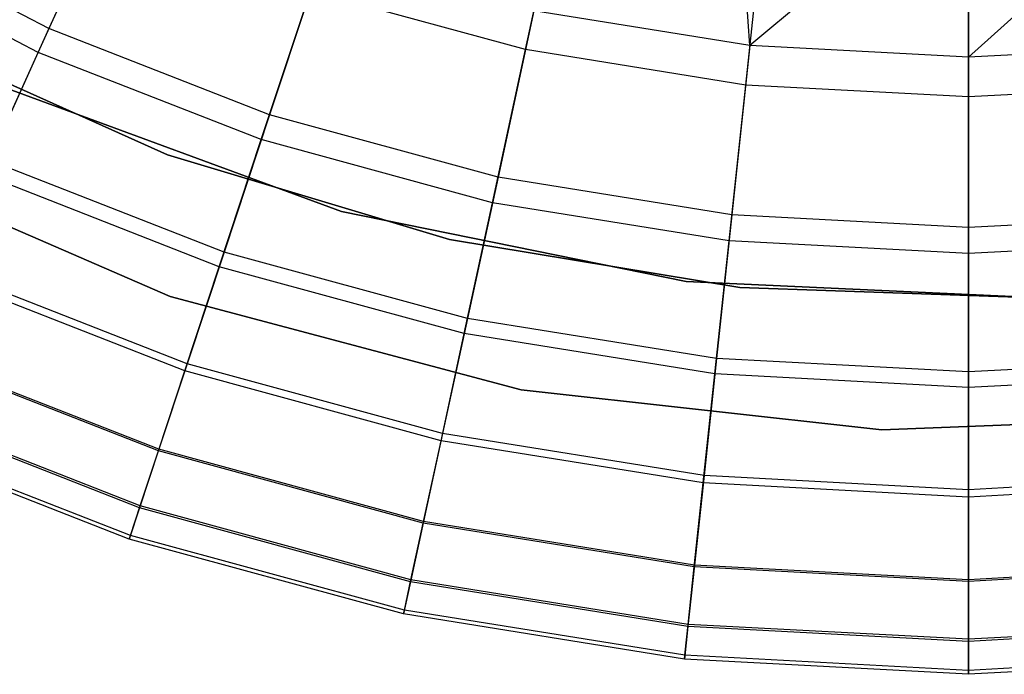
# Model space of a CAD drawing. Extents: x 0.1 to 16.1, y -3 to 3.
# Tile 11 of 65: x 7 to 8.1, y -3 to -2.3. Entities that reach past the tile are written whole.
import ezdxf

# ---------------------------------------------------------------- set-up
doc = ezdxf.new("R2010")
doc.units = 0
doc.header["$LTSCALE"] = 2.54
doc.layers.get('0').update_dxf_attribs({"color": 13, "linetype": 'CONTINUOUS'})

# ---------------------------------------------------------------- blocks, each defined once
blk = doc.blocks.new('DROPS_WOOD_D_PM_STL')
at = {"color": 0}
for p, q in [((7.8327, -2.3133, 7.3652), (7.816, -2.0894, 7.681)), ((7.8327, -2.3133, 7.3652), (7.816, -2.0894, 7.681)), ((8.344, -2.0894, 7.681), (8.08, -2.3265, 7.3652)), ((8.344, -2.0894, 7.681), (8.08, -2.3265, 7.3652)), ((8.08, -2.106, 7.681), (7.8327, -2.3133, 7.3652)), ((8.08, -2.106, 7.681), (7.8327, -2.3133, 7.3652)), ((8.08, -2.106, 7.681), (8.08, -2.3265, 7.3652)), ((8.08, -2.106, 7.681), (8.08, -2.3265, 7.3652)), ((7.1187, -2.1186, 7.3652), (7.039, -2.2941, 7.0318)), ((7.1187, -2.1186, 7.3652), (7.039, -2.2941, 7.0318)), ((7.5787, -2.3179, 3.2461), (7.6212, -2.1213, 3.0249)), ((7.5787, -2.3179, 3.2461), (7.6212, -2.1213, 3.0249)), ((7.0268, -2.321, 3.487), (7.1001, -2.1596, 3.2461)), ((7.0268, -2.321, 3.487), (7.1001, -2.1596, 3.2461)), ((7.8279, -2.358, 3.2461), (7.8493, -2.158, 3.0249)), ((7.8279, -2.358, 3.2461), (7.8493, -2.158, 3.0249)), ((7.039, -2.2941, 7.0318), (6.8011, -2.1704, 7.0318)), ((7.039, -2.2941, 7.0318), (6.8011, -2.1704, 7.0318)), ((8.08, -2.3715, 3.2461), (8.08, -2.1703, 3.0249)), ((8.08, -2.3715, 3.2461), (8.08, -2.1703, 3.0249)), ((7.0268, -2.321, 3.487), (6.7861, -2.1959, 3.487)), ((7.0268, -2.321, 3.487), (6.7861, -2.1959, 3.487)), ((7.3493, -2.2088, 7.3652), (7.2888, -2.3917, 7.0318)), ((7.3493, -2.2088, 7.3652), (7.2888, -2.3917, 7.0318)), ((7.2795, -2.4198, 3.487), (7.3352, -2.2515, 3.2461)), ((7.2795, -2.4198, 3.487), (7.3352, -2.2515, 3.2461)), ((7.5787, -2.3179, 3.2461), (7.3352, -2.2515, 3.2461)), ((7.5787, -2.3179, 3.2461), (7.3352, -2.2515, 3.2461)), ((7.5882, -2.2739, 7.3652), (7.5475, -2.4623, 7.0318)), ((7.5882, -2.2739, 7.3652), (7.5475, -2.4623, 7.0318)), ((7.8327, -2.3133, 7.3652), (7.5882, -2.2739, 7.3652)), ((7.8327, -2.3133, 7.3652), (7.5882, -2.2739, 7.3652)), ((7.039, -2.2941, 7.0318), (6.9714, -2.443, 6.6831)), ((7.039, -2.2941, 7.0318), (6.9714, -2.443, 6.6831)), ((7.2888, -2.3917, 7.0318), (7.039, -2.2941, 7.0318)), ((7.2888, -2.3917, 7.0318), (7.039, -2.2941, 7.0318)), ((6.8692, -2.3009, 213.3831), (7.1734, -2.4368, 213.3831)), ((7.1734, -2.4368, 213.3031), (6.8692, -2.3009, 213.3031)), ((6.8692, -2.3009, 213.3831), (7.1734, -2.4368, 213.3831)), ((7.1734, -2.4368, 213.3031), (6.8692, -2.3009, 213.3031)), ((6.8692, -2.3009, 220.7031), (7.1734, -2.4368, 220.7031)), ((7.5412, -2.4912, 3.487), (7.5787, -2.3179, 3.2461)), ((7.5412, -2.4912, 3.487), (7.5787, -2.3179, 3.2461)), ((7.8279, -2.358, 3.2461), (7.5787, -2.3179, 3.2461)), ((7.8279, -2.358, 3.2461), (7.5787, -2.3179, 3.2461)), ((7.8327, -2.3133, 7.3652), (7.8122, -2.505, 7.0318)), ((7.8327, -2.3133, 7.3652), (7.8122, -2.505, 7.0318)), ((8.08, -2.3265, 7.3652), (7.8327, -2.3133, 7.3652)), ((8.08, -2.3265, 7.3652), (7.8327, -2.3133, 7.3652)), ((8.3273, -2.3133, 7.3652), (8.08, -2.3265, 7.3652)), ((8.3273, -2.3133, 7.3652), (8.08, -2.3265, 7.3652)), ((6.9642, -2.459, 3.7448), (7.0268, -2.321, 3.487)), ((6.9642, -2.459, 3.7448), (7.0268, -2.321, 3.487)), ((7.2795, -2.4198, 3.487), (7.0268, -2.321, 3.487)), ((7.2795, -2.4198, 3.487), (7.0268, -2.321, 3.487)), ((8.08, -2.3265, 7.3652), (8.08, -2.5192, 7.0318)), ((8.08, -2.3265, 7.3652), (8.08, -2.5192, 7.0318)), ((7.8091, -2.5343, 3.487), (7.8279, -2.358, 3.2461)), ((7.8091, -2.5343, 3.487), (7.8279, -2.358, 3.2461)), ((8.08, -2.3715, 3.2461), (7.8279, -2.358, 3.2461)), ((8.08, -2.3715, 3.2461), (7.8279, -2.358, 3.2461)), ((8.3321, -2.358, 3.2461), (8.08, -2.3715, 3.2461)), ((8.3321, -2.358, 3.2461), (8.08, -2.3715, 3.2461)), ((6.9969, -2.3637, 213.1031), (7.3704, -2.5013, 213.1031)), ((7.3704, -2.5013, 220.7031), (6.9969, -2.3637, 220.7031)), ((7.3704, -2.5013, 220.7031), (6.9969, -2.3637, 220.7031)), ((6.9969, -2.3637, 213.1031), (7.3704, -2.5013, 213.1031)), ((8.08, -2.5488, 3.487), (8.08, -2.3715, 3.2461)), ((8.08, -2.5488, 3.487), (8.08, -2.3715, 3.2461)), ((7.2888, -2.3917, 7.0318), (7.2374, -2.547, 6.6831)), ((7.2888, -2.3917, 7.0318), (7.2374, -2.547, 6.6831)), ((7.5475, -2.4623, 7.0318), (7.2888, -2.3917, 7.0318)), ((7.5475, -2.4623, 7.0318), (7.2888, -2.3917, 7.0318)), ((7.2319, -2.5636, 3.7448), (7.2795, -2.4198, 3.487)), ((7.2319, -2.5636, 3.7448), (7.2795, -2.4198, 3.487)), ((7.5412, -2.4912, 3.487), (7.2795, -2.4198, 3.487)), ((7.5412, -2.4912, 3.487), (7.2795, -2.4198, 3.487)), ((7.1764, -2.5973, 213.1031), (6.7994, -2.4336, 213.1031)), ((6.7994, -2.4336, 220.7031), (7.1764, -2.5973, 220.7031)), ((7.1764, -2.5973, 213.1031), (6.7994, -2.4336, 213.1031)), ((6.7994, -2.4336, 220.7031), (7.1764, -2.5973, 220.7031)), ((7.1734, -2.4368, 213.3831), (7.4925, -2.5327, 213.3831)), ((7.4925, -2.5327, 213.3031), (7.1734, -2.4368, 213.3031)), ((7.1734, -2.4368, 213.3831), (7.4925, -2.5327, 213.3831)), ((7.1734, -2.4368, 213.3831), (7.1734, -2.4368, 213.3031)), ((7.4925, -2.5327, 213.3031), (7.1734, -2.4368, 213.3031)), ((7.1734, -2.4368, 213.3831), (7.1734, -2.4368, 213.3031)), ((7.1734, -2.4368, 220.7031), (7.4925, -2.5327, 220.7031)), ((7.2374, -2.547, 6.6831), (6.9714, -2.443, 6.6831)), ((7.2374, -2.547, 6.6831), (6.9714, -2.443, 6.6831)), ((7.2319, -2.5636, 3.7448), (6.9642, -2.459, 3.7448)), ((7.2319, -2.5636, 3.7448), (6.9642, -2.459, 3.7448)), ((7.5475, -2.4623, 7.0318), (7.5129, -2.6222, 6.6831)), ((7.5475, -2.4623, 7.0318), (7.5129, -2.6222, 6.6831)), ((7.8122, -2.505, 7.0318), (7.5475, -2.4623, 7.0318)), ((7.8122, -2.505, 7.0318), (7.5475, -2.4623, 7.0318)), ((7.5092, -2.6393, 3.7448), (7.5412, -2.4912, 3.487)), ((7.5092, -2.6393, 3.7448), (7.5412, -2.4912, 3.487)), ((7.8091, -2.5343, 3.487), (7.5412, -2.4912, 3.487)), ((7.8091, -2.5343, 3.487), (7.5412, -2.4912, 3.487)), ((7.3704, -2.5013, 213.1031), (7.7606, -2.5803, 213.1031)), ((7.7606, -2.5803, 220.7031), (7.3704, -2.5013, 220.7031)), ((7.3704, -2.5013, 220.7031), (7.3704, -2.5013, 213.1031)), ((7.3704, -2.5013, 220.7031), (7.3704, -2.5013, 213.1031)), ((7.7606, -2.5803, 220.7031), (7.3704, -2.5013, 220.7031)), ((7.3704, -2.5013, 213.1031), (7.7606, -2.5803, 213.1031)), ((7.8122, -2.505, 7.0318), (7.7948, -2.6676, 6.6831)), ((7.8122, -2.505, 7.0318), (7.7948, -2.6676, 6.6831)), ((8.08, -2.5192, 7.0318), (7.8122, -2.505, 7.0318)), ((8.08, -2.5192, 7.0318), (7.8122, -2.505, 7.0318)), ((8.3478, -2.505, 7.0318), (8.08, -2.5192, 7.0318)), ((8.3478, -2.505, 7.0318), (8.08, -2.5192, 7.0318)), ((8.08, -2.5192, 7.0318), (8.08, -2.6828, 6.6831)), ((8.08, -2.5192, 7.0318), (8.08, -2.6828, 6.6831)), ((7.4925, -2.5327, 213.3831), (7.8212, -2.5871, 213.3831)), ((7.8212, -2.5871, 213.3031), (7.4925, -2.5327, 213.3031)), ((7.4925, -2.5327, 213.3831), (7.8212, -2.5871, 213.3831)), ((7.4925, -2.5327, 213.3831), (7.4925, -2.5327, 213.3031)), ((7.8212, -2.5871, 213.3031), (7.4925, -2.5327, 213.3031)), ((7.4925, -2.5327, 213.3831), (7.4925, -2.5327, 213.3031)), ((7.4925, -2.5327, 220.7031), (7.8212, -2.5871, 220.7031)), ((7.793, -2.685, 3.7448), (7.8091, -2.5343, 3.487)), ((7.793, -2.685, 3.7448), (7.8091, -2.5343, 3.487)), ((8.08, -2.5488, 3.487), (7.8091, -2.5343, 3.487)), ((8.08, -2.5488, 3.487), (7.8091, -2.5343, 3.487)), ((8.3509, -2.5343, 3.487), (8.08, -2.5488, 3.487)), ((8.3509, -2.5343, 3.487), (8.08, -2.5488, 3.487)), ((7.2374, -2.547, 6.6831), (7.1956, -2.6735, 6.3217)), ((7.2374, -2.547, 6.6831), (7.1956, -2.6735, 6.3217)), ((7.5129, -2.6222, 6.6831), (7.2374, -2.547, 6.6831)), ((7.5129, -2.6222, 6.6831), (7.2374, -2.547, 6.6831)), ((8.08, -2.7003, 3.7448), (8.08, -2.5488, 3.487)), ((8.08, -2.7003, 3.7448), (8.08, -2.5488, 3.487)), ((7.1929, -2.6815, 4.0169), (7.2319, -2.5636, 3.7448)), ((7.1929, -2.6815, 4.0169), (7.2319, -2.5636, 3.7448)), ((7.5092, -2.6393, 3.7448), (7.2319, -2.5636, 3.7448)), ((7.5092, -2.6393, 3.7448), (7.2319, -2.5636, 3.7448)), ((7.1929, -2.6815, 4.0169), (6.9129, -2.572, 4.0169)), ((7.1929, -2.6815, 4.0169), (6.9129, -2.572, 4.0169)), ((7.1956, -2.6735, 6.3217), (6.9164, -2.5644, 6.3217)), ((7.1956, -2.6735, 6.3217), (6.9164, -2.5644, 6.3217)), ((7.7606, -2.5803, 213.1031), (8.1582, -2.5988, 213.1031)), ((8.1582, -2.5988, 220.7031), (7.7606, -2.5803, 220.7031)), ((7.7606, -2.5803, 220.7031), (7.7606, -2.5803, 213.1031)), ((7.7606, -2.5803, 220.7031), (7.7606, -2.5803, 213.1031)), ((8.1582, -2.5988, 220.7031), (7.7606, -2.5803, 220.7031)), ((7.7606, -2.5803, 213.1031), (8.1582, -2.5988, 213.1031)), ((7.8212, -2.5871, 213.3831), (8.1541, -2.5989, 213.3831)), ((8.1541, -2.5989, 213.3031), (7.8212, -2.5871, 213.3031)), ((7.8212, -2.5871, 213.3831), (8.1541, -2.5989, 213.3831)), ((7.8212, -2.5871, 213.3831), (7.8212, -2.5871, 213.3031)), ((8.1541, -2.5989, 213.3031), (7.8212, -2.5871, 213.3031)), ((7.8212, -2.5871, 213.3831), (7.8212, -2.5871, 213.3031)), ((7.8212, -2.5871, 220.7031), (8.1541, -2.5989, 220.7031)), ((7.5736, -2.703, 213.1031), (7.1764, -2.5973, 213.1031)), ((7.1764, -2.5973, 220.7031), (7.5736, -2.703, 220.7031)), ((7.1764, -2.5973, 213.1031), (7.1764, -2.5973, 220.7031)), ((7.5736, -2.703, 213.1031), (7.1764, -2.5973, 213.1031)), ((7.1764, -2.5973, 220.7031), (7.5736, -2.703, 220.7031)), ((7.1764, -2.5973, 213.1031), (7.1764, -2.5973, 220.7031)), ((7.5129, -2.6222, 6.6831), (7.4847, -2.7524, 6.3217)), ((7.5129, -2.6222, 6.6831), (7.4847, -2.7524, 6.3217)), ((7.7948, -2.6676, 6.6831), (7.5129, -2.6222, 6.6831)), ((7.7948, -2.6676, 6.6831), (7.5129, -2.6222, 6.6831)), ((7.483, -2.7606, 4.0169), (7.5092, -2.6393, 3.7448)), ((7.483, -2.7606, 4.0169), (7.5092, -2.6393, 3.7448)), ((7.793, -2.685, 3.7448), (7.5092, -2.6393, 3.7448)), ((7.793, -2.685, 3.7448), (7.5092, -2.6393, 3.7448)), ((7.163, -2.772, 4.3004), (6.8735, -2.6588, 4.3004)), ((7.163, -2.772, 4.3004), (6.8735, -2.6588, 4.3004)), ((7.1636, -2.7703, 5.9503), (6.8743, -2.6572, 5.9503)), ((7.1636, -2.7703, 5.9503), (6.8743, -2.6572, 5.9503)), ((7.1956, -2.6735, 6.3217), (7.1636, -2.7703, 5.9503)), ((7.1956, -2.6735, 6.3217), (7.1636, -2.7703, 5.9503)), ((7.4847, -2.7524, 6.3217), (7.1956, -2.6735, 6.3217)), ((7.4847, -2.7524, 6.3217), (7.1956, -2.6735, 6.3217)), ((7.7948, -2.6676, 6.6831), (7.7807, -2.8001, 6.3217)), ((7.7948, -2.6676, 6.6831), (7.7807, -2.8001, 6.3217)), ((8.08, -2.6828, 6.6831), (7.7948, -2.6676, 6.6831)), ((8.08, -2.6828, 6.6831), (7.7948, -2.6676, 6.6831)), ((8.3652, -2.6676, 6.6831), (8.08, -2.6828, 6.6831)), ((8.3652, -2.6676, 6.6831), (8.08, -2.6828, 6.6831)), ((7.163, -2.772, 4.3004), (7.1929, -2.6815, 4.0169)), ((7.163, -2.772, 4.3004), (7.1929, -2.6815, 4.0169)), ((7.483, -2.7606, 4.0169), (7.1929, -2.6815, 4.0169)), ((7.483, -2.7606, 4.0169), (7.1929, -2.6815, 4.0169)), ((7.7798, -2.8084, 4.0169), (7.793, -2.685, 3.7448)), ((7.7798, -2.8084, 4.0169), (7.793, -2.685, 3.7448)), ((8.08, -2.7003, 3.7448), (7.793, -2.685, 3.7448)), ((8.08, -2.7003, 3.7448), (7.793, -2.685, 3.7448)), ((8.08, -2.6828, 6.6831), (8.08, -2.816, 6.3217)), ((8.08, -2.6828, 6.6831), (8.08, -2.816, 6.3217)), ((8.367, -2.685, 3.7448), (8.08, -2.7003, 3.7448)), ((8.367, -2.685, 3.7448), (8.08, -2.7003, 3.7448)), ((7.9821, -2.7483, 213.1031), (7.5736, -2.703, 213.1031)), ((7.5736, -2.703, 220.7031), (7.9821, -2.7483, 220.7031)), ((7.5736, -2.703, 213.1031), (7.5736, -2.703, 220.7031)), ((7.9821, -2.7483, 213.1031), (7.5736, -2.703, 213.1031)), ((7.5736, -2.703, 220.7031), (7.9821, -2.7483, 220.7031)), ((7.5736, -2.703, 213.1031), (7.5736, -2.703, 220.7031)), ((8.08, -2.8244, 4.0169), (8.08, -2.7003, 3.7448)), ((8.08, -2.8244, 4.0169), (8.08, -2.7003, 3.7448)), ((7.1424, -2.8343, 4.5921), (6.8464, -2.7186, 4.5921)), ((7.1424, -2.8343, 4.5921), (6.8464, -2.7186, 4.5921)), ((7.1416, -2.8366, 5.5715), (6.8454, -2.7207, 5.5715)), ((7.1416, -2.8366, 5.5715), (6.8454, -2.7207, 5.5715)), ((8.3928, -2.7322, 213.1031), (7.9821, -2.7483, 213.1031)), ((7.9821, -2.7483, 220.7031), (8.3928, -2.7322, 220.7031)), ((8.3928, -2.7322, 213.1031), (7.9821, -2.7483, 213.1031)), ((7.9821, -2.7483, 220.7031), (8.3928, -2.7322, 220.7031)), ((7.1313, -2.8678, 4.8891), (6.8318, -2.7507, 4.8891)), ((7.1313, -2.8678, 4.8891), (6.8318, -2.7507, 4.8891)), ((7.4847, -2.7524, 6.3217), (7.4632, -2.852, 5.9503)), ((7.4847, -2.7524, 6.3217), (7.4632, -2.852, 5.9503)), ((7.7807, -2.8001, 6.3217), (7.4847, -2.7524, 6.3217)), ((7.7807, -2.8001, 6.3217), (7.4847, -2.7524, 6.3217)), ((7.9821, -2.7483, 213.1031), (7.9821, -2.7483, 220.7031)), ((7.9821, -2.7483, 213.1031), (7.9821, -2.7483, 220.7031)), ((7.1299, -2.8719, 5.1881), (6.83, -2.7547, 5.1881)), ((7.1299, -2.8719, 5.1881), (6.83, -2.7547, 5.1881)), ((7.4628, -2.8538, 4.3004), (7.483, -2.7606, 4.0169)), ((7.4628, -2.8538, 4.3004), (7.483, -2.7606, 4.0169)), ((7.7798, -2.8084, 4.0169), (7.483, -2.7606, 4.0169)), ((7.7798, -2.8084, 4.0169), (7.483, -2.7606, 4.0169)), ((7.1636, -2.7703, 5.9503), (7.1416, -2.8366, 5.5715)), ((7.1636, -2.7703, 5.9503), (7.1416, -2.8366, 5.5715)), ((7.1424, -2.8343, 4.5921), (7.163, -2.772, 4.3004)), ((7.1424, -2.8343, 4.5921), (7.163, -2.772, 4.3004)), ((7.4628, -2.8538, 4.3004), (7.163, -2.772, 4.3004)), ((7.4628, -2.8538, 4.3004), (7.163, -2.772, 4.3004)), ((7.4632, -2.852, 5.9503), (7.1636, -2.7703, 5.9503)), ((7.4632, -2.852, 5.9503), (7.1636, -2.7703, 5.9503)), ((7.7696, -2.9032, 4.3004), (7.7798, -2.8084, 4.0169)), ((7.7696, -2.9032, 4.3004), (7.7798, -2.8084, 4.0169)), ((7.7807, -2.8001, 6.3217), (7.7698, -2.9014, 5.9503)), ((7.7807, -2.8001, 6.3217), (7.7698, -2.9014, 5.9503)), ((8.08, -2.8244, 4.0169), (7.7798, -2.8084, 4.0169)), ((8.08, -2.8244, 4.0169), (7.7798, -2.8084, 4.0169)), ((8.08, -2.816, 6.3217), (7.7807, -2.8001, 6.3217)), ((8.08, -2.816, 6.3217), (7.7807, -2.8001, 6.3217)), ((8.3793, -2.8001, 6.3217), (8.08, -2.816, 6.3217)), ((8.3793, -2.8001, 6.3217), (8.08, -2.816, 6.3217)), ((8.3802, -2.8084, 4.0169), (8.08, -2.8244, 4.0169)), ((8.3802, -2.8084, 4.0169), (8.08, -2.8244, 4.0169)), ((8.08, -2.816, 6.3217), (8.08, -2.9179, 5.9503)), ((8.08, -2.816, 6.3217), (8.08, -2.9179, 5.9503)), ((8.08, -2.9198, 4.3004), (8.08, -2.8244, 4.0169)), ((8.08, -2.9198, 4.3004), (8.08, -2.8244, 4.0169)), ((7.1416, -2.8366, 5.5715), (7.1299, -2.8719, 5.1881)), ((7.1416, -2.8366, 5.5715), (7.1299, -2.8719, 5.1881)), ((7.1313, -2.8678, 4.8891), (7.1424, -2.8343, 4.5921)), ((7.1313, -2.8678, 4.8891), (7.1424, -2.8343, 4.5921)), ((7.4484, -2.9202, 5.5715), (7.1416, -2.8366, 5.5715)), ((7.4484, -2.9202, 5.5715), (7.1416, -2.8366, 5.5715)), ((7.4489, -2.918, 4.5921), (7.1424, -2.8343, 4.5921)), ((7.4489, -2.918, 4.5921), (7.1424, -2.8343, 4.5921)), ((7.4632, -2.852, 5.9503), (7.4484, -2.9202, 5.5715)), ((7.4632, -2.852, 5.9503), (7.4484, -2.9202, 5.5715)), ((7.7698, -2.9014, 5.9503), (7.4632, -2.852, 5.9503)), ((7.7698, -2.9014, 5.9503), (7.4632, -2.852, 5.9503)), ((7.4489, -2.918, 4.5921), (7.4628, -2.8538, 4.3004)), ((7.4489, -2.918, 4.5921), (7.4628, -2.8538, 4.3004)), ((7.7696, -2.9032, 4.3004), (7.4628, -2.8538, 4.3004)), ((7.7696, -2.9032, 4.3004), (7.4628, -2.8538, 4.3004)), ((7.1299, -2.8719, 5.1881), (7.1313, -2.8678, 4.8891)), ((7.1299, -2.8719, 5.1881), (7.1313, -2.8678, 4.8891)), ((7.4406, -2.9566, 5.1881), (7.1299, -2.8719, 5.1881)), ((7.4406, -2.9566, 5.1881), (7.1299, -2.8719, 5.1881)), ((7.4415, -2.9524, 4.8891), (7.1313, -2.8678, 4.8891)), ((7.4415, -2.9524, 4.8891), (7.1313, -2.8678, 4.8891)), ((7.7698, -2.9014, 5.9503), (7.7624, -2.9708, 5.5715)), ((7.7698, -2.9014, 5.9503), (7.7624, -2.9708, 5.5715)), ((7.7627, -2.9685, 4.5921), (7.7696, -2.9032, 4.3004)), ((7.7627, -2.9685, 4.5921), (7.7696, -2.9032, 4.3004)), ((8.08, -2.9198, 4.3004), (7.7696, -2.9032, 4.3004)), ((8.08, -2.9198, 4.3004), (7.7696, -2.9032, 4.3004)), ((8.08, -2.9179, 5.9503), (7.7698, -2.9014, 5.9503)), ((8.08, -2.9179, 5.9503), (7.7698, -2.9014, 5.9503)), ((8.3902, -2.9014, 5.9503), (8.08, -2.9179, 5.9503)), ((8.3902, -2.9014, 5.9503), (8.08, -2.9179, 5.9503)), ((8.3904, -2.9032, 4.3004), (8.08, -2.9198, 4.3004)), ((8.3904, -2.9032, 4.3004), (8.08, -2.9198, 4.3004)), ((7.4484, -2.9202, 5.5715), (7.4406, -2.9566, 5.1881)), ((7.4484, -2.9202, 5.5715), (7.4406, -2.9566, 5.1881)), ((7.4415, -2.9524, 4.8891), (7.4489, -2.918, 4.5921)), ((7.4415, -2.9524, 4.8891), (7.4489, -2.918, 4.5921)), ((7.7624, -2.9708, 5.5715), (7.4484, -2.9202, 5.5715)), ((7.7624, -2.9708, 5.5715), (7.4484, -2.9202, 5.5715)), ((7.7627, -2.9685, 4.5921), (7.4489, -2.918, 4.5921)), ((7.7627, -2.9685, 4.5921), (7.4489, -2.918, 4.5921)), ((8.08, -2.9179, 5.9503), (8.08, -2.9877, 5.5715)), ((8.08, -2.9179, 5.9503), (8.08, -2.9877, 5.5715)), ((8.08, -2.9854, 4.5921), (8.08, -2.9198, 4.3004)), ((8.08, -2.9854, 4.5921), (8.08, -2.9198, 4.3004)), ((7.4406, -2.9566, 5.1881), (7.4415, -2.9524, 4.8891)), ((7.4406, -2.9566, 5.1881), (7.4415, -2.9524, 4.8891)), ((7.7589, -3.0035, 4.8891), (7.4415, -2.9524, 4.8891)), ((7.7589, -3.0035, 4.8891), (7.4415, -2.9524, 4.8891)), ((7.7585, -3.0079, 5.1881), (7.4406, -2.9566, 5.1881)), ((7.7585, -3.0079, 5.1881), (7.4406, -2.9566, 5.1881)), ((7.7624, -2.9708, 5.5715), (7.7585, -3.0079, 5.1881)), ((7.7624, -2.9708, 5.5715), (7.7585, -3.0079, 5.1881)), ((7.7589, -3.0035, 4.8891), (7.7627, -2.9685, 4.5921)), ((7.7589, -3.0035, 4.8891), (7.7627, -2.9685, 4.5921)), ((8.08, -2.9877, 5.5715), (7.7624, -2.9708, 5.5715)), ((8.08, -2.9877, 5.5715), (7.7624, -2.9708, 5.5715)), ((8.08, -2.9854, 4.5921), (7.7627, -2.9685, 4.5921)), ((8.08, -2.9854, 4.5921), (7.7627, -2.9685, 4.5921)), ((8.3973, -2.9685, 4.5921), (8.08, -2.9854, 4.5921)), ((8.3973, -2.9685, 4.5921), (8.08, -2.9854, 4.5921)), ((8.3976, -2.9708, 5.5715), (8.08, -2.9877, 5.5715)), ((8.3976, -2.9708, 5.5715), (8.08, -2.9877, 5.5715)), ((8.08, -3.0206, 4.8891), (8.08, -2.9854, 4.5921)), ((8.08, -3.0206, 4.8891), (8.08, -2.9854, 4.5921)), ((8.08, -2.9877, 5.5715), (8.08, -3.025, 5.1881)), ((8.08, -2.9877, 5.5715), (8.08, -3.025, 5.1881)), ((7.7585, -3.0079, 5.1881), (7.7589, -3.0035, 4.8891)), ((7.7585, -3.0079, 5.1881), (7.7589, -3.0035, 4.8891)), ((8.08, -3.025, 5.1881), (7.7585, -3.0079, 5.1881)), ((8.08, -3.025, 5.1881), (7.7585, -3.0079, 5.1881)), ((8.08, -3.0206, 4.8891), (7.7589, -3.0035, 4.8891)), ((8.08, -3.0206, 4.8891), (7.7589, -3.0035, 4.8891)), ((8.4011, -3.0035, 4.8891), (8.08, -3.0206, 4.8891)), ((8.4011, -3.0035, 4.8891), (8.08, -3.0206, 4.8891)), ((8.4015, -3.0079, 5.1881), (8.08, -3.025, 5.1881)), ((8.4015, -3.0079, 5.1881), (8.08, -3.025, 5.1881)), ((8.08, -3.025, 5.1881), (8.08, -3.0206, 4.8891)), ((8.08, -3.025, 5.1881), (8.08, -3.0206, 4.8891))]:
    blk.add_line(p, q, dxfattribs=at)

msp = doc.modelspace()

# ---------------------------------------------------------------- block references
at = {"color": 250}
msp.add_blockref('DROPS_WOOD_D_PM_STL', (0, 0), dxfattribs=at)

doc.saveas('drawing.dxf')
